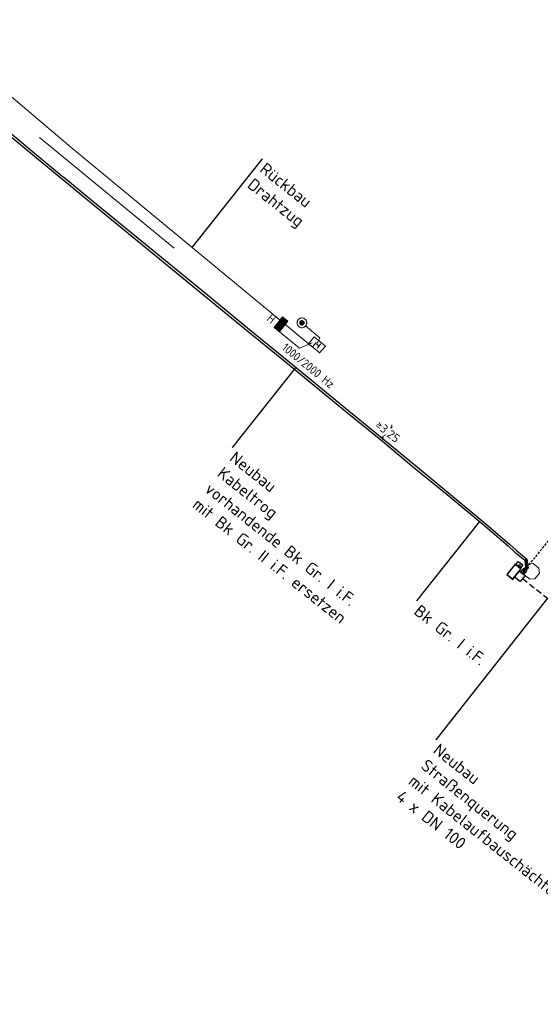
# Model space of a CAD drawing. Header units: metres. Extents: x 3425266 to 3446567, y 5432533 to 5452217.
# Tile 76 of 82: x 3442233 to 3442342, y 5437918 to 5438124. Entities that reach past the tile are written whole.
import ezdxf
from ezdxf import colors
from ezdxf.entities.mleader import LeaderData, LeaderLine
from ezdxf.enums import TextEntityAlignment as Align
from ezdxf.math import Vec2, Vec3

# ---------------------------------------------------------------- set-up
doc = ezdxf.new("R2010")
doc.units = ezdxf.units.M
doc.header["$MEASUREMENT"] = 0
doc.linetypes.add('DASHED', pattern=[0.75, 0.5, -0.25])
doc.layers.get('0').update_dxf_attribs({"true_color": 0x939393})
doc.layers.add('B_KTB_Text', color=7, linetype='Continuous', lineweight=18, true_color=0x939393)
for name, color, linetype, lineweight in [('N_BÜ_KTB', 10, 'Continuous', 25), ('N_BÜ_KTB Verrohrung', 10, 'DASHED', 25), ('N_KTB', 10, 'Continuous', 25), ('N_KTB Verrohrung', 10, 'DASHED', 25), ('N_KTB_Text', 10, 'Continuous', 18), ('N_KTB_Text 3443 Blatt 9', 10, 'Continuous', 18), ('R_BÜ', 40, 'Continuous', 18), ('R_Draht', 40, 'Continuous', 18), ('R_Draht Text', 40, 'Continuous', 18), ('R_KTB', 40, 'Continuous', 18), ('R_Signale', 40, 'Continuous', 18)]:
    doc.layers.add(name, color=color, linetype=linetype, lineweight=lineweight)
doc.styles.add('Isocpeur', font='isocpeur.ttf')
doc.styles.get("Standard").update_dxf_attribs({"font": 'arial.ttf'})
doc.styles.add('TXT', font='iso8.shx')
doc.dimstyles.get("Standard").update_dxf_attribs({"dimtxt": 0.18, "dimasz": 0.18, "dimexe": 0.18, "dimexo": 0.0625, "dimgap": 0.09, "dimtad": 0, "dimtih": 1, "dimtoh": 1, "dimdec": 4, "dimzin": 0, "dimdsep": 46, "dimtxsty": 'Standard', "dimcen": 0.09, "dimadec": 0, "dimazin": 0, "dimtfac": 1, "dimtdec": 4, "dimtofl": 0, "dimtmove": 0, "dimatfit": 1, "dimfxl": 1, "dimtolj": 1, "dimtzin": 0, "dimarcsym": 0})

# ---------------------------------------------------------------- blocks, each defined once
blk = doc.blocks.new('_None')
blk = doc.blocks.new('Schalthaus')
at = {"layer": 'N_BÜ_KTB'}
for p, q in [((1.39, 1.65), (-0.23, 1.38)), ((-0.23, 1.38), (0.23, -1.38)), ((-0.07, 1.34), (-0.15, 1.22)), ((-0.15, 1.22), (0.25, -1.21)), ((-0.13, 0.81), (0.13, -0.81)), ((1.25, 1.56), (-0.07, 1.34)), ((1.25, 1.56), (1.37, 1.47)), ((1.77, -0.95), (1.37, 1.47)), ((1.85, -1.11), (1.39, 1.65)), ((0.23, -1.38), (1.85, -1.11)), ((0.23, -1.38), (0.72, -1.3)), ((0.25, -1.21), (0.37, -1.29)), ((0.37, -1.29), (1.69, -1.07)), ((0.67, -2.17), (0.53, -1.33)), ((1.85, -1.97), (0.67, -2.17)), ((1.34, -1.2), (1.07, -1.83)), ((1.77, -0.95), (1.69, -1.07)), ((1.71, -1.14), (1.85, -1.97))]:
    blk.add_line(p, q, dxfattribs=at)
blk.add_arc((1.68, -1.09), 0.963, 192.3616, 230.5033, dxfattribs=at)
blk = doc.blocks.new('_Oblique')
at = {"color": 0, "linetype": 'ByBlock', "lineweight": -2}
blk.add_line((-0.5, -0.5), (0.5, 0.5), dxfattribs=at)
blk = doc.blocks.new('*D47')
at = {"layer": 'Defpoints', "color": 0, "lineweight": 5, "transparency": 16777216}
for p in [(3442310.83, 5438038.56), (3442310.88, 5438038.52), (3442308.86, 5438036.16)]:
    blk.add_point(p, dxfattribs=at)
at = {"layer": 'N_KTB_Text', "color": 0, "lineweight": 0, "transparency": 16777216}
for p, q in [((3442310.88, 5438038.52), (3442310.63, 5438038.22)), ((3442310.83, 5438038.56), (3442310.88, 5438038.52)), ((3442308.86, 5438036.16), (3442308.91, 5438036.12)), ((3442308.91, 5438036.12), (3442309.15, 5438036.41))]:
    blk.add_line(p, q, dxfattribs=at)
at = {"layer": 'N_KTB_Text', "color": 0, "lineweight": 0, "transparency": 16777216, "xscale": 0.5, "yscale": 0.5, "zscale": 0.5}
for p, rotation in [((3442310.88, 5438038.52), 50.63050264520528), ((3442308.91, 5438036.12), 230.6305026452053)]:
    blk.add_blockref('_Oblique', p, dxfattribs=dict(at, rotation=rotation))
at = {"layer": 'N_KTB_Text', "color": 0, "transparency": 16777216, "insert": (3442309.89, 5438037.32), "char_height": 1.8, "attachment_point": 5, "rotation": 321.6183, "style": 'Isocpeur'}
blk.add_mtext('\\A1;≥3,25', dxfattribs=at)

msp = doc.modelspace()

# ---------------------------------------------------------------- linework, layer by layer
msp.add_lwpolyline([(3442338.824, 5438008.593), (3442339.138, 5438008.982), (3442338.906, 5438010.931)])
at = {"layer": 'N_BÜ_KTB Verrohrung', "flags": 128}
msp.add_lwpolyline([(3442338.197, 5438007.814), (3442343.998, 5438015.003)], dxfattribs=at)
at = {"layer": 'N_KTB'}
for points in [[(3442031.843, 5438253.752), (3442044.336, 5438245.306), (3442055.171, 5438238.049), (3442066.092, 5438230.558), (3442076.864, 5438221.963), (3442088.113, 5438212.964), (3442094.41, 5438207.856), (3442102.32, 5438201.21), (3442106.601, 5438201.371), (3442123.744, 5438187.925), (3442136.054, 5438177.827), (3442152.537, 5438164.311), (3442165.075, 5438154.052), (3442176.948, 5438144.265), (3442190.559, 5438133.151), (3442202.301, 5438123.517), (3442215.511, 5438112.652), (3442228.223, 5438102.274), (3442236.398, 5438095.525), (3442241.8, 5438091.074)], [(3442241.8, 5438091.074), (3442242.205, 5438090.741)]]:
    msp.add_lwpolyline(points, dxfattribs=at)
at = {"layer": 'N_KTB', "flags": 128}
for points in [[(3442337.632, 5438008.27), (3442338.762, 5438007.359), (3442337.725, 5438006.075), (3442336.589, 5438006.977), (3442337.632, 5438008.27)], [(3442337.794, 5438008.07), (3442337.794, 5438008.07)], [(3442338.837, 5438007.939), (3442338.183, 5438008.467)]]:
    msp.add_lwpolyline(points, dxfattribs=at)
msp.add_lwpolyline([(3442338.497, 5438008.857), (3442337.87, 5438008.078), (3442338.524, 5438007.551), (3442339.151, 5438008.329), (3442338.497, 5438008.857)], close=True, dxfattribs=at)
at = {"layer": 'R_BÜ'}
msp.add_lwpolyline([(3442338.504, 5438008.55), (3442339.466, 5438009.731), (3442340.497, 5438009.836), (3442341.66, 5438008.889), (3442341.792, 5438007.836), (3442340.83, 5438006.655), (3442339.765, 5438006.563), (3442338.602, 5438007.51), (3442338.504, 5438008.55)], dxfattribs=at)
at = {"layer": 'R_Draht'}
for p, q in [((3442216.243, 5438120.377), (3442243.64, 5438097.034)), ((3442243.64, 5438097.034), (3442294.456, 5438055.041)), ((3442294.456, 5438055.041), (3442295.78, 5438053.993))]:
    msp.add_line(p, q, dxfattribs=at)
at = {"layer": 'R_KTB'}
msp.add_lwpolyline([(3442237.092, 5438099.06), (3442265.309, 5438075.907)], dxfattribs=at)
at = {"layer": 'R_Signale'}
for p, q in [((3442295.794, 5438057.135), (3442292.832, 5438059.603)), ((3442295.143, 5438055.786), (3442295.794, 5438057.135)), ((3442294.186, 5438056.089), (3442291.58, 5438054.941)), ((3442294.272, 5438055.245), (3442295.031, 5438056.175)), ((3442295.604, 5438055.402), (3442295.143, 5438055.786)), ((3442295.22, 5438054.941), (3442295.988, 5438055.863))]:
    msp.add_line(p, q, dxfattribs=at)
at = {"layer": 'R_Signale', "color": 40, "linetype": 'Continuous'}
for points in [[(3442291.58, 5438054.941), (3442286.235, 5438059.304), (3442288.021, 5438061.492), (3442289.116, 5438060.599), (3442287.329, 5438058.411)], [(3442287.314, 5438058.563), (3442288.963, 5438060.584), (3442288.037, 5438061.339), (3442286.388, 5438059.319), (3442287.23, 5438058.632), (3442288.81, 5438060.568), (3442288.052, 5438061.187), (3442286.541, 5438059.335), (3442287.214, 5438058.785), (3442288.657, 5438060.553), (3442288.068, 5438061.034), (3442286.694, 5438059.35), (3442287.199, 5438058.938), (3442288.504, 5438060.537), (3442288.083, 5438060.881), (3442286.846, 5438059.366), (3442287.183, 5438059.091), (3442288.351, 5438060.522), (3442288.099, 5438060.728), (3442286.999, 5438059.381), (3442287.168, 5438059.244), (3442288.198, 5438060.506), (3442288.114, 5438060.575), (3442287.135, 5438059.376)], [(3442292.702, 5438061.042), (3442292.616, 5438061.106), (3442292.525, 5438061.161), (3442292.427, 5438061.206), (3442292.326, 5438061.24), (3442292.221, 5438061.264), (3442292.115, 5438061.277), (3442292.008, 5438061.278), (3442291.902, 5438061.268), (3442291.797, 5438061.248), (3442291.695, 5438061.216), (3442291.596, 5438061.174), (3442291.503, 5438061.122), (3442291.416, 5438061.06), (3442291.335, 5438060.99), (3442291.262, 5438060.911), (3442291.198, 5438060.826), (3442291.144, 5438060.733), (3442291.099, 5438060.637), (3442291.064, 5438060.535), (3442291.041, 5438060.431), (3442291.028, 5438060.324), (3442291.026, 5438060.218), (3442291.036, 5438060.111), (3442291.056, 5438060.006), (3442291.088, 5438059.905), (3442291.13, 5438059.806), (3442291.182, 5438059.713), (3442291.244, 5438059.625), (3442291.314, 5438059.545), (3442291.393, 5438059.472), (3442291.479, 5438059.408), (3442291.57, 5438059.353), (3442291.668, 5438059.308), (3442291.769, 5438059.274), (3442291.873, 5438059.25), (3442291.979, 5438059.237), (3442292.086, 5438059.236), (3442292.193, 5438059.246), (3442292.298, 5438059.266), (3442292.4, 5438059.298), (3442292.498, 5438059.34), (3442292.591, 5438059.392), (3442292.679, 5438059.453), (3442292.759, 5438059.524), (3442292.833, 5438059.603), (3442292.896, 5438059.688), (3442292.951, 5438059.78), (3442292.996, 5438059.877), (3442293.031, 5438059.979), (3442293.054, 5438060.082), (3442293.067, 5438060.189), (3442293.068, 5438060.296), (3442293.059, 5438060.402), (3442293.038, 5438060.507), (3442293.006, 5438060.609), (3442292.964, 5438060.708), (3442292.912, 5438060.801), (3442292.851, 5438060.889), (3442292.78, 5438060.969), (3442292.702, 5438061.042)], [(3442292.345, 5438060.614), (3442292.306, 5438060.643), (3442292.264, 5438060.668), (3442292.22, 5438060.688), (3442292.174, 5438060.704), (3442292.126, 5438060.715), (3442292.078, 5438060.72), (3442292.03, 5438060.721), (3442291.981, 5438060.717), (3442291.934, 5438060.707), (3442291.887, 5438060.693), (3442291.842, 5438060.674), (3442291.8, 5438060.65), (3442291.76, 5438060.622), (3442291.724, 5438060.59), (3442291.691, 5438060.554), (3442291.661, 5438060.515), (3442291.636, 5438060.473), (3442291.616, 5438060.429), (3442291.6, 5438060.384), (3442291.59, 5438060.336), (3442291.584, 5438060.287), (3442291.583, 5438060.239), (3442291.587, 5438060.191), (3442291.597, 5438060.143), (3442291.611, 5438060.097), (3442291.63, 5438060.052), (3442291.654, 5438060.01), (3442291.682, 5438059.97), (3442291.714, 5438059.933), (3442291.75, 5438059.9), (3442291.789, 5438059.871), (3442291.831, 5438059.846), (3442291.875, 5438059.826), (3442291.921, 5438059.81), (3442291.968, 5438059.799), (3442292.017, 5438059.793), (3442292.065, 5438059.793), (3442292.113, 5438059.797), (3442292.161, 5438059.807), (3442292.207, 5438059.821), (3442292.252, 5438059.84), (3442292.295, 5438059.864), (3442292.335, 5438059.891), (3442292.371, 5438059.924), (3442292.404, 5438059.96), (3442292.433, 5438059.998), (3442292.459, 5438060.04), (3442292.479, 5438060.084), (3442292.494, 5438060.13), (3442292.505, 5438060.178), (3442292.511, 5438060.226), (3442292.511, 5438060.275), (3442292.507, 5438060.323), (3442292.498, 5438060.37), (3442292.483, 5438060.417), (3442292.464, 5438060.462), (3442292.44, 5438060.504), (3442292.412, 5438060.544), (3442292.38, 5438060.581), (3442292.345, 5438060.614)], [(3442292.286, 5438060.542), (3442292.254, 5438060.566), (3442292.22, 5438060.586), (3442292.185, 5438060.602), (3442292.149, 5438060.614), (3442292.111, 5438060.623), (3442292.072, 5438060.628), (3442292.033, 5438060.628), (3442291.994, 5438060.625), (3442291.956, 5438060.617), (3442291.919, 5438060.606), (3442291.883, 5438060.59), (3442291.849, 5438060.571), (3442291.818, 5438060.549), (3442291.788, 5438060.523), (3442291.762, 5438060.494), (3442291.739, 5438060.464), (3442291.719, 5438060.43), (3442291.702, 5438060.395), (3442291.69, 5438060.358), (3442291.681, 5438060.32), (3442291.676, 5438060.282), (3442291.676, 5438060.243), (3442291.679, 5438060.204), (3442291.687, 5438060.166), (3442291.699, 5438060.129), (3442291.714, 5438060.093), (3442291.733, 5438060.059), (3442291.755, 5438060.027), (3442291.781, 5438059.998), (3442291.809, 5438059.971), (3442291.841, 5438059.948), (3442291.874, 5438059.928), (3442291.909, 5438059.912), (3442291.946, 5438059.9), (3442291.984, 5438059.891), (3442292.023, 5438059.886), (3442292.062, 5438059.885), (3442292.1, 5438059.889), (3442292.138, 5438059.897), (3442292.175, 5438059.908), (3442292.211, 5438059.924), (3442292.245, 5438059.943), (3442292.277, 5438059.965), (3442292.307, 5438059.991), (3442292.333, 5438060.019), (3442292.356, 5438060.05), (3442292.376, 5438060.084), (3442292.392, 5438060.119), (3442292.405, 5438060.155), (3442292.413, 5438060.194), (3442292.418, 5438060.232), (3442292.419, 5438060.271), (3442292.415, 5438060.31), (3442292.408, 5438060.348), (3442292.396, 5438060.385), (3442292.38, 5438060.421), (3442292.362, 5438060.455), (3442292.339, 5438060.486), (3442292.314, 5438060.516), (3442292.286, 5438060.542)], [(3442292.226, 5438060.471), (3442292.202, 5438060.488), (3442292.177, 5438060.503), (3442292.151, 5438060.516), (3442292.123, 5438060.525), (3442292.095, 5438060.532), (3442292.066, 5438060.535), (3442292.037, 5438060.535), (3442292.007, 5438060.532), (3442291.979, 5438060.527), (3442291.951, 5438060.519), (3442291.924, 5438060.507), (3442291.899, 5438060.492), (3442291.875, 5438060.476), (3442291.853, 5438060.457), (3442291.833, 5438060.435), (3442291.816, 5438060.412), (3442291.801, 5438060.387), (3442291.789, 5438060.36), (3442291.779, 5438060.333), (3442291.772, 5438060.305), (3442291.769, 5438060.276), (3442291.769, 5438060.246), (3442291.772, 5438060.217), (3442291.777, 5438060.188), (3442291.786, 5438060.161), (3442291.797, 5438060.134), (3442291.811, 5438060.108), (3442291.828, 5438060.085), (3442291.848, 5438060.063), (3442291.869, 5438060.042), (3442291.892, 5438060.026), (3442291.917, 5438060.01), (3442291.943, 5438059.998), (3442291.971, 5438059.989), (3442292, 5438059.982), (3442292.029, 5438059.979), (3442292.058, 5438059.978), (3442292.087, 5438059.981), (3442292.116, 5438059.987), (3442292.144, 5438059.995), (3442292.17, 5438060.007), (3442292.196, 5438060.021), (3442292.219, 5438060.038), (3442292.241, 5438060.057), (3442292.262, 5438060.079), (3442292.279, 5438060.102), (3442292.294, 5438060.127), (3442292.306, 5438060.153), (3442292.315, 5438060.181), (3442292.322, 5438060.209), (3442292.326, 5438060.238), (3442292.325, 5438060.267), (3442292.323, 5438060.296), (3442292.318, 5438060.325), (3442292.309, 5438060.353), (3442292.297, 5438060.38), (3442292.283, 5438060.406), (3442292.266, 5438060.429), (3442292.247, 5438060.451), (3442292.226, 5438060.471)], [(3442292.167, 5438060.4), (3442292.151, 5438060.411), (3442292.134, 5438060.421), (3442292.116, 5438060.429), (3442292.098, 5438060.435), (3442292.079, 5438060.44), (3442292.06, 5438060.442), (3442292.04, 5438060.442), (3442292.021, 5438060.441), (3442292.002, 5438060.437), (3442291.983, 5438060.432), (3442291.965, 5438060.423), (3442291.948, 5438060.414), (3442291.932, 5438060.403), (3442291.918, 5438060.39), (3442291.905, 5438060.375), (3442291.893, 5438060.361), (3442291.883, 5438060.344), (3442291.875, 5438060.326), (3442291.869, 5438060.308), (3442291.864, 5438060.288), (3442291.862, 5438060.269), (3442291.862, 5438060.25), (3442291.864, 5438060.231), (3442291.867, 5438060.211), (3442291.873, 5438060.193), (3442291.881, 5438060.175), (3442291.89, 5438060.158), (3442291.901, 5438060.142), (3442291.914, 5438060.127), (3442291.928, 5438060.114), (3442291.944, 5438060.102), (3442291.96, 5438060.093), (3442291.978, 5438060.084), (3442291.997, 5438060.078), (3442292.016, 5438060.074), (3442292.035, 5438060.072), (3442292.054, 5438060.071), (3442292.074, 5438060.073), (3442292.093, 5438060.077), (3442292.111, 5438060.082), (3442292.129, 5438060.091), (3442292.146, 5438060.1), (3442292.162, 5438060.111), (3442292.177, 5438060.124), (3442292.19, 5438060.138), (3442292.201, 5438060.153), (3442292.212, 5438060.17), (3442292.22, 5438060.188), (3442292.226, 5438060.206), (3442292.231, 5438060.225), (3442292.232, 5438060.245), (3442292.233, 5438060.264), (3442292.231, 5438060.283), (3442292.227, 5438060.302), (3442292.222, 5438060.321), (3442292.214, 5438060.339), (3442292.204, 5438060.356), (3442292.193, 5438060.372), (3442292.181, 5438060.386), (3442292.167, 5438060.4)], [(3442292.107, 5438060.328), (3442292.099, 5438060.334), (3442292.091, 5438060.339), (3442292.082, 5438060.343), (3442292.072, 5438060.346), (3442292.063, 5438060.348), (3442292.054, 5438060.35), (3442292.043, 5438060.35), (3442292.034, 5438060.349), (3442292.024, 5438060.347), (3442292.015, 5438060.344), (3442292.006, 5438060.34), (3442291.998, 5438060.335), (3442291.989, 5438060.33), (3442291.982, 5438060.324), (3442291.976, 5438060.316), (3442291.97, 5438060.309), (3442291.965, 5438060.301), (3442291.961, 5438060.292), (3442291.958, 5438060.282), (3442291.956, 5438060.273), (3442291.955, 5438060.263), (3442291.955, 5438060.244), (3442291.957, 5438060.234), (3442291.96, 5438060.225), (3442291.964, 5438060.216), (3442291.969, 5438060.207), (3442291.974, 5438060.199), (3442291.981, 5438060.192), (3442291.988, 5438060.185), (3442291.995, 5438060.18), (3442292.004, 5438060.175), (3442292.013, 5438060.171), (3442292.022, 5438060.168), (3442292.031, 5438060.165), (3442292.041, 5438060.164), (3442292.051, 5438060.164), (3442292.06, 5438060.165), (3442292.07, 5438060.167), (3442292.079, 5438060.17), (3442292.088, 5438060.174), (3442292.097, 5438060.179), (3442292.105, 5438060.184), (3442292.112, 5438060.19), (3442292.119, 5438060.197), (3442292.125, 5438060.205), (3442292.129, 5438060.213), (3442292.133, 5438060.222), (3442292.136, 5438060.232), (3442292.139, 5438060.241), (3442292.14, 5438060.25), (3442292.14, 5438060.261), (3442292.139, 5438060.27), (3442292.137, 5438060.28), (3442292.134, 5438060.289), (3442292.13, 5438060.298), (3442292.126, 5438060.306), (3442292.12, 5438060.315), (3442292.114, 5438060.322), (3442292.107, 5438060.328)], [(3442293.293, 5438055.67), (3442294.639, 5438057.339), (3442296.972, 5438055.406), (3442295.688, 5438053.884)]]:
    msp.add_lwpolyline(points, dxfattribs=at)

# ---------------------------------------------------------------- block references
at = {"rotation": 131.6512232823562}
msp.add_blockref('Schalthaus', (3442337.107, 5438007.618), dxfattribs=at)

# ---------------------------------------------------------------- texts
at = {"layer": 'R_Signale', "color": 40, "linetype": 'Continuous', "style": 'TXT'}
for s, rotation, p in [('H', 320.77931, (3442285.642, 5438061.111)), ('1000/2000 Hz', 320.80599, (3442293.379, 5438051.282))]:
    msp.add_text(s, height=1.8, rotation=rotation, dxfattribs=at).set_placement(p, align=Align.MIDDLE)

# ---------------------------------------------------------------- dimensions: what is measured, and where the dimension line sits
at = {"layer": 'N_KTB_Text'}
dim = msp.add_aligned_dim(p1=(3442308.859, 5438036.159), p2=(3442310.828, 5438038.558), distance=-0.063, text='≥3,25', dimstyle='Standard', override={"dimtxt": 1.8, "dimasz": 0.5, "dimexe": 0, "dimexo": 0, "dimdec": 2, "dimdsep": 44, "dimtxsty": 'Isocpeur', "dimblk1": 'Oblique', "dimblk2": 'Oblique', "dimsah": 1, "dimlwd": 0, "dimlwe": 0}, dxfattribs=at)
dim.commit()
dim.dimension.update_dxf_attribs({"geometry": '*D47', "text_midpoint": (3442309.892, 5438037.319)})

# ---------------------------------------------------------------- leaders
at = {"layer": 'N_KTB_Text 3443 Blatt 9'}
ml = msp.add_multileader_mtext('Standard', dxfattribs=at)
ml.set_content('Neubau\\PStraßenquerung\\Pmit Kabelaufbauschächten Gr. V/VII\\P4 x DN 100', color=256, style='Isocpeur')
ml.set_leader_properties()
ml.set_arrow_properties(name='NONE')
ml.build(insert=Vec2(0, 0))
ml.multileader.update_dxf_attribs({"has_text_frame": 1, "text_left_attachment_type": 0, "text_right_attachment_type": 0, "dogleg_length": 0, "arrow_head_size": 0.18})
ctx = ml.context
ctx.base_point, ctx.char_height, ctx.arrow_head_size, ctx.landing_gap_size, ctx.plane_origin, ctx.plane_x_axis, ctx.plane_y_axis = Vec3(3442320.095, 5437972.95), 2.5, 0.18, 1, Vec3(3442254.433, 5437935.94), Vec3(0.7838916, -0.6208977), Vec3(0.6208977, 0.7838916)
ctx.left_attachment, ctx.right_attachment = 0, 0
notes = []
notes.append((ctx, [(1, (1, 1, 0), (3442320.095, 5437972.95), (0.4209309, -0.9070927), 0, [(0, [(3442343.471, 5438002.616)], 0, [])])]))
ctx.mtext.insert, ctx.mtext.text_direction, ctx.mtext.rotation, ctx.mtext.flow_direction = Vec3(3442320.878, 5437972.33), Vec3(0.7838916, -0.6208977), 5.613298, 5
ctx.mtext.has_bg_fill, ctx.mtext.bg_color, ctx.mtext.bg_scale_factor, ctx.mtext.bg_transparency, ctx.mtext.use_window_bg_color = 1, -1027028792, 1.5, 0, 1
for ctx, leaders in notes:
    for number, flags, end, landing, length, lines in leaders:
        leader = LeaderData()
        leader.index, (leader.has_last_leader_line, leader.has_dogleg_vector, leader.attachment_direction) = number, flags
        leader.last_leader_point, leader.dogleg_vector, leader.dogleg_length = Vec3(end), Vec3(landing), length
        for number, points, colour, breaks in lines:
            line = LeaderLine()
            line.index, line.vertices, line.color, line.breaks = number, Vec3.list(points), colors.encode_raw_color(colour), breaks
            leader.lines.append(line)
        ctx.leaders.append(leader)

# ---------------------------------------------------------------- next in the draw order: linework, layer by layer
at = {"layer": 'N_KTB Verrohrung', "ltscale": 2.5, "flags": 128}
msp.add_lwpolyline([(3442338.243, 5438006.717), (3442350.574, 5437997.042)], dxfattribs=at)

# ---------------------------------------------------------------- next in the draw order: leaders
at = {"layer": 'B_KTB_Text'}
ml = msp.add_multileader_mtext('Standard', dxfattribs=at)
ml.set_content('Bk Gr. I i.F.', color=256, style='Isocpeur')
ml.set_leader_properties()
ml.set_arrow_properties(name='NONE')
ml.build(insert=Vec2(0, 0))
ml.multileader.update_dxf_attribs({"has_text_frame": 1, "text_left_attachment_type": 0, "text_right_attachment_type": 0, "dogleg_length": 0, "arrow_head_size": 0.18})
ctx = ml.context
ctx.base_point, ctx.char_height, ctx.arrow_head_size, ctx.landing_gap_size, ctx.plane_origin, ctx.plane_x_axis, ctx.plane_y_axis = Vec3(3442316.062, 5438002.043), 2.5, 0.18, 1, Vec3(3442269.791, 5437924.727), Vec3(0.7838916, -0.6208977), Vec3(0.6208977, 0.7838916)
ctx.left_attachment, ctx.right_attachment = 0, 0
notes = []
notes.append((ctx, [(1, (1, 1, 0), (3442316.062, 5438002.043), (0.7838916, -0.6208977), 0, [(0, [(3442329.226, 5438018.663)], 0, [])])]))
ctx.mtext.insert, ctx.mtext.text_direction, ctx.mtext.rotation, ctx.mtext.flow_direction = Vec3(3442316.846, 5438001.422), Vec3(0.7838916, -0.6208977), 5.613298, 5
ctx.mtext.has_bg_fill, ctx.mtext.bg_color, ctx.mtext.bg_scale_factor, ctx.mtext.bg_transparency, ctx.mtext.use_window_bg_color = 1, -1027028792, 1.5, 0, 1
at = {"layer": 'N_KTB_Text 3443 Blatt 9'}
ml = msp.add_multileader_mtext('Standard', dxfattribs=at)
ml.set_content('Neubau\\PKabeltrog\\Pvorhandende Bk Gr. I i.F.\\Pmit Bk Gr. II i.F. ersetzen', color=256, style='Isocpeur')
ml.set_leader_properties()
ml.set_arrow_properties(name='NONE')
ml.build(insert=Vec2(0, 0))
ml.multileader.update_dxf_attribs({"has_text_frame": 1, "text_left_attachment_type": 0, "text_right_attachment_type": 0, "dogleg_length": 0, "arrow_head_size": 0.18})
ctx = ml.context
ctx.base_point, ctx.char_height, ctx.arrow_head_size, ctx.landing_gap_size, ctx.plane_origin, ctx.plane_x_axis, ctx.plane_y_axis = Vec3(3442277.462, 5438034.155), 2.5, 0.18, 1, Vec3(3442231.191, 5437956.838), Vec3(0.7838916, -0.6208977), Vec3(0.6208977, 0.7838916)
ctx.left_attachment, ctx.right_attachment = 0, 0
notes.append((ctx, [(1, (1, 1, 0), (3442277.462, 5438034.155), (0.7838916, -0.6208977), 0, [(0, [(3442290.626, 5438050.774)], 0, [])])]))
ctx.mtext.insert, ctx.mtext.text_direction, ctx.mtext.rotation, ctx.mtext.flow_direction = Vec3(3442278.246, 5438033.534), Vec3(0.7838916, -0.6208977), 5.613298, 5
ctx.mtext.has_bg_fill, ctx.mtext.bg_color, ctx.mtext.bg_scale_factor, ctx.mtext.bg_transparency, ctx.mtext.use_window_bg_color = 1, -1027028792, 1.5, 0, 1
at = {"layer": 'R_Draht Text'}
ml = msp.add_multileader_mtext('Standard', dxfattribs=at)
ml.set_content('Rückbau\\PDrahtzug', color=256, style='Isocpeur')
ml.set_leader_properties()
ml.set_arrow_properties(name='NONE')
ml.build(insert=Vec2(0, 0))
ml.multileader.update_dxf_attribs({"has_text_frame": 1, "text_left_attachment_type": 0, "text_right_attachment_type": 0, "dogleg_length": 0, "arrow_head_size": 0.18})
ctx = ml.context
ctx.base_point, ctx.char_height, ctx.arrow_head_size, ctx.landing_gap_size, ctx.plane_origin, ctx.plane_x_axis, ctx.plane_y_axis = Vec3(3442283.78, 5438094.637), 2.5, 0.18, 1, Vec3(3442237.509, 5438017.321), Vec3(0.7838916, -0.6208977), Vec3(0.6208977, 0.7838916)
ctx.left_attachment, ctx.right_attachment = 0, 0
notes.append((ctx, [(1, (1, 1, 0), (3442283.78, 5438094.637), (0.7838916, -0.6208977), 0, [(0, [(3442269.048, 5438076.038)], 0, [])])]))
ctx.mtext.insert, ctx.mtext.text_direction, ctx.mtext.rotation, ctx.mtext.flow_direction = Vec3(3442284.564, 5438094.016), Vec3(0.7838916, -0.6208977), 5.613298, 5
ctx.mtext.has_bg_fill, ctx.mtext.bg_color, ctx.mtext.bg_scale_factor, ctx.mtext.bg_transparency, ctx.mtext.use_window_bg_color = 1, -1027028792, 1.5, 0, 1
for ctx, leaders in notes:
    for number, flags, end, landing, length, lines in leaders:
        leader = LeaderData()
        leader.index, (leader.has_last_leader_line, leader.has_dogleg_vector, leader.attachment_direction) = number, flags
        leader.last_leader_point, leader.dogleg_vector, leader.dogleg_length = Vec3(end), Vec3(landing), length
        for number, points, colour, breaks in lines:
            line = LeaderLine()
            line.index, line.vertices, line.color, line.breaks = number, Vec3.list(points), colors.encode_raw_color(colour), breaks
            leader.lines.append(line)
        ctx.leaders.append(leader)

# ---------------------------------------------------------------- next in the draw order: linework, layer by layer
at = {"layer": 'N_KTB', "flags": 128}
msp.add_lwpolyline([(3442227.905, 5438101.888), (3442236.079, 5438095.14), (3442248.321, 5438085.053), (3442271.522, 5438066.086), (3442280.783, 5438058.468), (3442287.86, 5438052.705), (3442295.708, 5438046.262), (3442301.594, 5438041.414), (3442308.905, 5438035.468), (3442315.493, 5438029.975), (3442322.44, 5438024.288), (3442329.909, 5438018.078), (3442335.203, 5438013.549), (3442336.624, 5438012.231), (3442338.7, 5438010.546), (3442338.878, 5438009.057), (3442338.63, 5438008.75)], dxfattribs=at)
at = {"layer": 'N_KTB'}
msp.add_lwpolyline([(3442242.205, 5438090.741), (3442248.638, 5438085.439), (3442271.839, 5438066.473), (3442281.099, 5438058.854), (3442288.177, 5438053.092), (3442296.026, 5438046.648), (3442301.911, 5438041.801), (3442309.223, 5438035.853), (3442315.812, 5438030.36), (3442322.758, 5438024.674), (3442330.232, 5438018.46), (3442335.536, 5438013.922), (3442336.946, 5438012.614), (3442339.178, 5438010.762), (3442339.399, 5438008.907), (3442339.019, 5438008.436)], dxfattribs=at)

doc.saveas('drawing.dxf')
